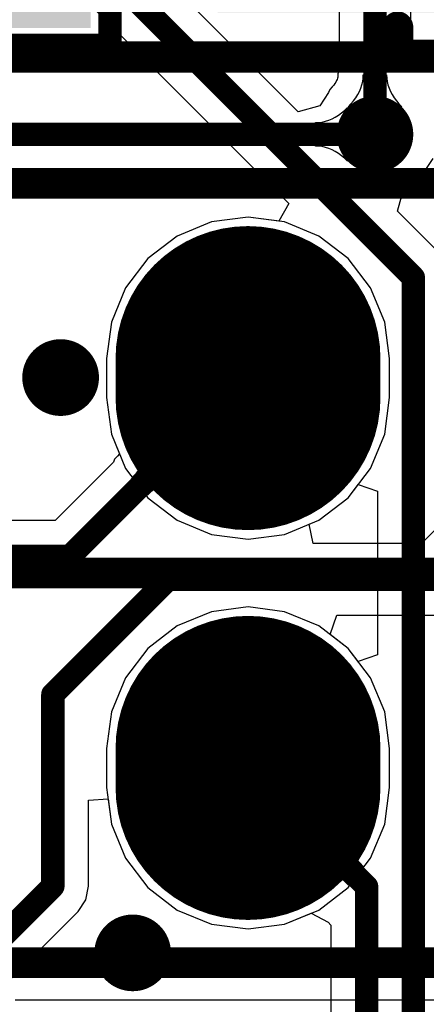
# Model space of a CAD drawing. Header units: millimetres. Extents: x 6.03 to 8.53, y 10.22 to 11.81.
# Tile 20 of 58: x 7.13 to 7.23, y 10.91 to 11.16. Entities that reach past the tile are written whole.
import ezdxf

# ---------------------------------------------------------------- set-up
doc = ezdxf.new("R2010")
doc.units = ezdxf.units.MM
doc.header["$MEASUREMENT"] = 0
for name, color, linetype in [('BottomLayer', 5, 'Continuous'), ('BottomSolder', 6, 'Continuous'), ('MultiLayer', 9, 'Continuous'), ('TopLayer', 1, 'Continuous'), ('TopOverlay', 2, 'Continuous'), ('TopPaste', 8, 'Continuous'), ('TopSolder', 216, 'Continuous')]:
    doc.layers.add(name, color=color, linetype=linetype)

# ---------------------------------------------------------------- blocks, each defined once
blk = doc.blocks.new('H______20X2_24')
at = {"layer": 'BottomLayer', "const_width": 0.06}
for points in [[(-0.055, -0.25), (-0.045, -0.25)], [(0.045, -0.25), (0.055, -0.25)]]:
    blk.add_lwpolyline(points, dxfattribs=at)
at = {"layer": 'BottomLayer', "const_width": 0.03}
for points in [[(-0.07, -0.25, 1), (-0.04, -0.25, 1)], [(-0.06, -0.25, 1), (-0.03, -0.25, 1)], [(0.03, -0.25, 1), (0.06, -0.25, 1)], [(0.04, -0.25, 1), (0.07, -0.25, 1)]]:
    blk.add_lwpolyline(points, format="xyb", close=True, dxfattribs=at)
at = {"layer": 'BottomSolder', "const_width": 0.068}
for points in [[(-0.055, -0.25), (-0.045, -0.25)], [(0.045, -0.25), (0.055, -0.25)]]:
    blk.add_lwpolyline(points, dxfattribs=at)
at = {"layer": 'BottomSolder', "const_width": 0.034}
for points in [[(-0.072, -0.25, 1), (-0.038, -0.25, 1)], [(-0.062, -0.25, 1), (-0.028, -0.25, 1)], [(0.028, -0.25, 1), (0.062, -0.25, 1)], [(0.038, -0.25, 1), (0.072, -0.25, 1)]]:
    blk.add_lwpolyline(points, format="xyb", close=True, dxfattribs=at)
at = {"layer": 'MultiLayer', "const_width": 0.06}
for points in [[(-0.055, -0.25), (-0.045, -0.25)], [(0.045, -0.25), (0.055, -0.25)]]:
    blk.add_lwpolyline(points, dxfattribs=at)
at = {"layer": 'MultiLayer', "const_width": 0.03}
for points in [[(-0.07, -0.25, 1), (-0.04, -0.25, 1)], [(-0.06, -0.25, 1), (-0.03, -0.25, 1)], [(0.03, -0.25, 1), (0.06, -0.25, 1)], [(0.04, -0.25, 1), (0.07, -0.25, 1)]]:
    blk.add_lwpolyline(points, format="xyb", close=True, dxfattribs=at)
at = {"layer": 'TopLayer', "const_width": 0.06}
for points in [[(-0.055, -0.25), (-0.045, -0.25)], [(0.045, -0.25), (0.055, -0.25)]]:
    blk.add_lwpolyline(points, dxfattribs=at)
at = {"layer": 'TopLayer', "const_width": 0.03}
for points in [[(-0.07, -0.25, 1), (-0.04, -0.25, 1)], [(-0.06, -0.25, 1), (-0.03, -0.25, 1)], [(0.03, -0.25, 1), (0.06, -0.25, 1)], [(0.04, -0.25, 1), (0.07, -0.25, 1)]]:
    blk.add_lwpolyline(points, format="xyb", close=True, dxfattribs=at)
at = {"layer": 'TopOverlay', "const_width": 0.00787}
for points in [[(-0.1, 1), (-0.1, -1)], [(0, 1), (0, -1)], [(0.1, 1), (0.1, -1)]]:
    blk.add_lwpolyline(points, dxfattribs=at)
at = {"layer": 'TopSolder', "const_width": 0.068}
for points in [[(-0.055, -0.25), (-0.045, -0.25)], [(0.045, -0.25), (0.055, -0.25)]]:
    blk.add_lwpolyline(points, dxfattribs=at)
at = {"layer": 'TopSolder', "const_width": 0.034}
for points in [[(-0.072, -0.25, 1), (-0.038, -0.25, 1)], [(-0.062, -0.25, 1), (-0.028, -0.25, 1)], [(0.028, -0.25, 1), (0.062, -0.25, 1)], [(0.038, -0.25, 1), (0.072, -0.25, 1)]]:
    blk.add_lwpolyline(points, format="xyb", close=True, dxfattribs=at)
blk = doc.blocks.new('0603_33')
at = {"layer": 'TopLayer'}
for points in [[(-0.0425, -0.016), (-0.0125, -0.016), (-0.0425, 0.016), (-0.0125, 0.016)], [(0.0125, -0.016), (0.0425, -0.016), (0.0125, 0.016), (0.0425, 0.016)]]:
    blk.add_solid(points, dxfattribs=at)
at = {"layer": 'TopOverlay', "const_width": 0.006}
for points in [[(-0.051, -0.025), (-0.051, 0.025)], [(-0.008, 0.025), (-0.051, 0.025)], [(0.051, 0.025), (0.008, 0.025)], [(0.051, -0.025), (0.051, 0.025)], [(-0.008, -0.025), (-0.051, -0.025)], [(0.051, -0.025), (0.008, -0.025)]]:
    blk.add_lwpolyline(points, dxfattribs=at)
at = {"layer": 'TopOverlay', "const_width": 0.003}
for points in [[(-0.0525, 0.025, 1), (-0.0495, 0.025, 1)], [(-0.0525, 0.025, 1), (-0.0495, 0.025, 1)], [(-0.0095, 0.025, 1), (-0.0065, 0.025, 1)], [(0.0065, 0.025, 1), (0.0095, 0.025, 1)], [(0.0495, 0.025, 1), (0.0525, 0.025, 1)], [(0.0495, 0.025, 1), (0.0525, 0.025, 1)], [(-0.0525, -0.025, 1), (-0.0495, -0.025, 1)], [(-0.0525, -0.025, 1), (-0.0495, -0.025, 1)], [(-0.0095, -0.025, 1), (-0.0065, -0.025, 1)], [(0.0065, -0.025, 1), (0.0095, -0.025, 1)], [(0.0495, -0.025, 1), (0.0525, -0.025, 1)], [(0.0495, -0.025, 1), (0.0525, -0.025, 1)]]:
    blk.add_lwpolyline(points, format="xyb", close=True, dxfattribs=at)
at = {"layer": 'TopPaste'}
for points in [[(-0.0425, -0.016), (-0.0125, -0.016), (-0.0425, 0.016), (-0.0125, 0.016)], [(0.0125, -0.016), (0.0425, -0.016), (0.0125, 0.016), (0.0425, 0.016)]]:
    blk.add_solid(points, dxfattribs=at)
at = {"layer": 'TopSolder'}
for points in [[(-0.0465, -0.02), (-0.0085, -0.02), (-0.0465, 0.02), (-0.0085, 0.02)], [(0.0085, -0.02), (0.0465, -0.02), (0.0085, 0.02), (0.0465, 0.02)]]:
    blk.add_solid(points, dxfattribs=at)
blk = doc.blocks.new('SOT_23_5_40')
at = {"layer": 'TopLayer'}
for points in [[(-0.125, 0.085), (-0.125, 0.065), (-0.075, 0.085), (-0.075, 0.065)], [(-0.025, 0.085), (-0.025, 0.065), (0.025, 0.085), (0.025, 0.065)], [(-0.025, 0.047), (-0.025, 0.027), (0.025, 0.047), (0.025, 0.027)], [(-0.125, 0.01), (-0.125, -0.01), (-0.075, 0.01), (-0.075, -0.01)], [(-0.025, 0.01), (-0.025, -0.01), (0.025, 0.01), (0.025, -0.01)]]:
    blk.add_solid(points, dxfattribs=at)
at = {"layer": 'TopOverlay'}
for points, const_width in [([(-0.08276, 0.09932), (-0.02, 0.09932)], 0.008), ([(-0.08276, 0.09224), (-0.08276, 0.09932)], 0.008), ([(-0.02, 0.093), (-0.02, 0.09932)], 0.008), ([(-0.08276, 0.018), (-0.08276, 0.05724)], 0.008), ([(-0.08276, -0.025), (-0.08276, -0.01776)], 0.008), ([(-0.02, -0.025), (-0.02, -0.018)], 0.008), ([(-0.08276, -0.025), (-0.02, -0.025)], 0.008), ([(-0.001, -0.035), (0, -0.035)], 0.01969)]:
    blk.add_lwpolyline(points, dxfattribs=dict(at, const_width=const_width))
for points, const_width in [([(-0.08476, 0.09932, 1), (-0.08076, 0.09932, 1)], 0.004), ([(-0.08476, 0.09932, 1), (-0.08076, 0.09932, 1)], 0.004), ([(-0.022, 0.09932, 1), (-0.018, 0.09932, 1)], 0.004), ([(-0.022, 0.09932, 1), (-0.018, 0.09932, 1)], 0.004), ([(-0.08476, 0.09224, 1), (-0.08076, 0.09224, 1)], 0.004), ([(-0.022, 0.093, 1), (-0.018, 0.093, 1)], 0.004), ([(-0.08476, 0.05724, 1), (-0.08076, 0.05724, 1)], 0.004), ([(-0.08476, 0.018, 1), (-0.08076, 0.018, 1)], 0.004), ([(-0.08476, -0.01776, 1), (-0.08076, -0.01776, 1)], 0.004), ([(-0.022, -0.018, 1), (-0.018, -0.018, 1)], 0.004), ([(-0.08476, -0.025, 1), (-0.08076, -0.025, 1)], 0.004), ([(-0.08476, -0.025, 1), (-0.08076, -0.025, 1)], 0.004), ([(-0.022, -0.025, 1), (-0.018, -0.025, 1)], 0.004), ([(-0.022, -0.025, 1), (-0.018, -0.025, 1)], 0.004), ([(-0.00592, -0.035, 1), (0.00392, -0.035, 1)], 0.00984), ([(-0.00492, -0.035, 1), (0.00492, -0.035, 1)], 0.00984)]:
    blk.add_lwpolyline(points, format="xyb", close=True, dxfattribs=dict(at, const_width=const_width))
at = {"layer": 'TopPaste'}
for points in [[(-0.125, 0.085), (-0.125, 0.065), (-0.075, 0.085), (-0.075, 0.065)], [(-0.025, 0.085), (-0.025, 0.065), (0.025, 0.085), (0.025, 0.065)], [(-0.025, 0.047), (-0.025, 0.027), (0.025, 0.047), (0.025, 0.027)], [(-0.125, 0.01), (-0.125, -0.01), (-0.075, 0.01), (-0.075, -0.01)], [(-0.025, 0.01), (-0.025, -0.01), (0.025, 0.01), (0.025, -0.01)]]:
    blk.add_solid(points, dxfattribs=at)
at = {"layer": 'TopSolder'}
for points in [[(-0.129, 0.089), (-0.129, 0.061), (-0.071, 0.089), (-0.071, 0.061)], [(-0.029, 0.089), (-0.029, 0.061), (0.029, 0.089), (0.029, 0.061)], [(-0.029, 0.051), (-0.029, 0.023), (0.029, 0.051), (0.029, 0.023)], [(-0.129, 0.014), (-0.129, -0.014), (-0.071, 0.014), (-0.071, -0.014)], [(-0.029, 0.014), (-0.029, -0.014), (0.029, 0.014), (0.029, -0.014)]]:
    blk.add_solid(points, dxfattribs=at)

msp = doc.modelspace()

# ---------------------------------------------------------------- linework, layer by layer
at = {"layer": 'BottomLayer'}
for p, q in [((7.20076, 11.13572), (7.1017, 11.23479)), ((7.08603, 11.2245), (7.19836, 11.11217)), ((7.2113, 11.18212), (7.2113, 11.14616)), ((7.22965, 11.14977), (7.22965, 11.17831)), ((7.23465, 11.14825), (7.22965, 11.14977)), ((7.21085, 11.14431), (7.21076, 11.14401)), ((7.21092, 11.1446), (7.21085, 11.14431)), ((7.21096, 11.1449), (7.21092, 11.1446)), ((7.21098, 11.14549), (7.21096, 11.1449)), ((7.2113, 11.14616), (7.21098, 11.14549)), ((7.21732, 11.14345), (7.21743, 11.14432)), ((7.21743, 11.14432), (7.21747, 11.1452)), ((7.21747, 11.1452), (7.22347, 11.1452)), ((7.22347, 11.1452), (7.22351, 11.14432)), ((7.22351, 11.14432), (7.22363, 11.14345)), ((7.2095, 11.14207), (7.2089, 11.14145)), ((7.20988, 11.14253), (7.2095, 11.14207)), ((7.21019, 11.14295), (7.20988, 11.14253)), ((7.21043, 11.14333), (7.21019, 11.14295)), ((7.21062, 11.14369), (7.21043, 11.14333)), ((7.21076, 11.14401), (7.21062, 11.14369)), ((7.21685, 11.14175), (7.21712, 11.14259)), ((7.21712, 11.14259), (7.21732, 11.14345)), ((7.22363, 11.14345), (7.22382, 11.14259)), ((7.22382, 11.14259), (7.22409, 11.14175)), ((7.20859, 11.14065), (7.20631, 11.13724)), ((7.2089, 11.14145), (7.20859, 11.14065)), ((7.21498, 11.1385), (7.21557, 11.13929)), ((7.21557, 11.13929), (7.21607, 11.1401)), ((7.21607, 11.1401), (7.2165, 11.14092)), ((7.2165, 11.14092), (7.21685, 11.14175)), ((7.22409, 11.14175), (7.22444, 11.14092)), ((7.22444, 11.14092), (7.22487, 11.1401)), ((7.22487, 11.1401), (7.22538, 11.13929)), ((7.22538, 11.13929), (7.22596, 11.1385)), ((7.20631, 11.13724), (7.20076, 11.13572)), ((7.21358, 11.13695), (7.21432, 11.13772)), ((7.22736, 11.13695), (7.21358, 11.13695)), ((7.21432, 11.13772), (7.21498, 11.1385)), ((7.22596, 11.1385), (7.22662, 11.13772)), ((7.22662, 11.13772), (7.22736, 11.13695)), ((7.23189, 11.1185), (7.2354, 11.12374)), ((7.22779, 11.11576), (7.23189, 11.1185)), ((7.22627, 11.11021), (7.22779, 11.11576)), ((7.19836, 11.11217), (7.19581, 11.10764)), ((7.2368, 11.09968), (7.22627, 11.11021)), ((7.1785, 11.10745), (7.16974, 11.10382)), ((7.18789, 11.10869), (7.1785, 11.10745)), ((7.19581, 11.10764), (7.18789, 11.10869)), ((7.16974, 11.10382), (7.16222, 11.09805)), ((7.16222, 11.09805), (7.15645, 11.09053)), ((7.15645, 11.09053), (7.15282, 11.08177)), ((7.15282, 11.08177), (7.15158, 11.07238)), ((7.15158, 11.07238), (7.15158, 11.06238)), ((7.15158, 11.06238), (7.15282, 11.05298)), ((7.15282, 11.05298), (7.15645, 11.04422)), ((7.15645, 11.04422), (7.16222, 11.0367)), ((7.21357, 11.0367), (7.21614, 11.04005)), ((7.21614, 11.04005), (7.22114, 11.03835)), ((7.22114, 11.03835), (7.22114, 10.9964)), ((7.16222, 11.0367), (7.16974, 11.03093)), ((7.20605, 11.03093), (7.21357, 11.0367)), ((7.16974, 11.03093), (7.1785, 11.0273)), ((7.19729, 11.0273), (7.20605, 11.03093)), ((7.1785, 11.0273), (7.18789, 11.02607)), ((7.18789, 11.02607), (7.19729, 11.0273)), ((7.18789, 11.00869), (7.1785, 11.00745)), ((7.19729, 11.00745), (7.18789, 11.00869)), ((7.1785, 11.00745), (7.16974, 11.00382)), ((7.20605, 11.00382), (7.19729, 11.00745)), ((7.16974, 11.00382), (7.16222, 10.99805)), ((7.21357, 10.99805), (7.20605, 11.00382)), ((7.16222, 10.99805), (7.15645, 10.99053)), ((7.21614, 10.9947), (7.21357, 10.99805)), ((7.22114, 10.9964), (7.21614, 10.9947)), ((7.15645, 10.99053), (7.15282, 10.98177)), ((7.15282, 10.98177), (7.15158, 10.97238)), ((7.15158, 10.97238), (7.15158, 10.96238)), ((7.15158, 10.96238), (7.15282, 10.95298)), ((7.15282, 10.95298), (7.15645, 10.94422)), ((7.20713, 10.93967), (7.21456, 10.94914)), ((7.21409, 10.94811), (7.21405, 10.94752)), ((7.21405, 10.94752), (7.21414, 10.94688)), ((7.21426, 10.94865), (7.21409, 10.94811)), ((7.21456, 10.94914), (7.21426, 10.94865)), ((7.21414, 10.94688), (7.21436, 10.9462)), ((7.21436, 10.9462), (7.21471, 10.94547)), ((7.21471, 10.94547), (7.2152, 10.94469)), ((7.15645, 10.94422), (7.16222, 10.9367)), ((7.2152, 10.94469), (7.21581, 10.94387)), ((7.21581, 10.94387), (7.21656, 10.943)), ((7.21656, 10.943), (7.21743, 10.94208)), ((7.20753, 10.94007), (7.20713, 10.93967)), ((7.20799, 10.94033), (7.20753, 10.94007)), ((7.20851, 10.94045), (7.20799, 10.94033)), ((7.20908, 10.94043), (7.20851, 10.94045)), ((7.20971, 10.94026), (7.20908, 10.94043)), ((7.21039, 10.93996), (7.20971, 10.94026)), ((7.21114, 10.93951), (7.21039, 10.93996)), ((7.21743, 10.94208), (7.21371, 10.93732)), ((7.21194, 10.93892), (7.21114, 10.93951)), ((7.21279, 10.93819), (7.21194, 10.93892)), ((7.21371, 10.93732), (7.21279, 10.93819)), ((7.16222, 10.9367), (7.16974, 10.93093)), ((7.16974, 10.93093), (7.1785, 10.9273)), ((7.19729, 10.9273), (7.20414, 10.93014)), ((7.20414, 10.93014), (7.20848, 10.92784)), ((7.1785, 10.9273), (7.18789, 10.92607)), ((7.18789, 10.92607), (7.19729, 10.9273)), ((7.20848, 10.92784), (7.20914, 10.927)), ((7.20914, 10.927), (7.20914, 10.69439))]:
    msp.add_line(p, q, dxfattribs=at)
at = {"layer": 'BottomLayer', "const_width": 0.006}
for points in [[(7.09252, 11.23098), (7.23032, 11.09319)], [(7.22047, 11.12992), (7.22047, 11.18212)], [(7.23032, 10.67323), (7.23032, 11.09319)], [(7.18789, 10.96738), (7.21832, 10.93695)], [(7.21832, 10.69059), (7.21832, 10.93695)]]:
    msp.add_lwpolyline(points, dxfattribs=at)
at = {"layer": 'BottomLayer'}
for points, const_width in [([(7.21555, 11.12992, 1), (7.22539, 11.12992, 1)], 0.00984), ([(7.21897, 11.12992, 1), (7.22197, 11.12992, 1)], 0.003), ([(7.22882, 11.09319, 1), (7.23182, 11.09319, 1)], 0.003), ([(7.22882, 11.09319, 1), (7.23182, 11.09319, 1)], 0.003), ([(7.13487, 11.06752, 1), (7.14472, 11.06752, 1)], 0.00984), ([(7.18639, 10.96738, 1), (7.18939, 10.96738, 1)], 0.003), ([(7.21682, 10.93695, 1), (7.21982, 10.93695, 1)], 0.003), ([(7.21682, 10.93695, 1), (7.21982, 10.93695, 1)], 0.003), ([(7.15337, 10.91993, 1), (7.16321, 10.91993, 1)], 0.00984)]:
    msp.add_lwpolyline(points, format="xyb", close=True, dxfattribs=dict(at, const_width=const_width))
at = {"layer": 'MultiLayer', "const_width": 0.00984}
for points in [[(7.21555, 11.12992, 1), (7.22539, 11.12992, 1)], [(7.13487, 11.06752, 1), (7.14472, 11.06752, 1)], [(7.15337, 10.91993, 1), (7.16321, 10.91993, 1)]]:
    msp.add_lwpolyline(points, format="xyb", close=True, dxfattribs=at)
at = {"layer": 'TopLayer'}
for p, q in [((7.21267, 11.13607), (7.21344, 11.13681)), ((7.21344, 11.13681), (7.21344, 11.12303)), ((7.20947, 11.13389), (7.21029, 11.13432)), ((7.21029, 11.13432), (7.2111, 11.13483)), ((7.2111, 11.13483), (7.21189, 11.13541)), ((7.21189, 11.13541), (7.21267, 11.13607)), ((7.20519, 11.13292), (7.20607, 11.13296)), ((7.20519, 11.12692), (7.20519, 11.13292)), ((7.20607, 11.13296), (7.20694, 11.13308)), ((7.20694, 11.13308), (7.2078, 11.13327)), ((7.2078, 11.13327), (7.20864, 11.13354)), ((7.20864, 11.13354), (7.20947, 11.13389)), ((7.20607, 11.12688), (7.20519, 11.12692)), ((7.20694, 11.12677), (7.20607, 11.12688)), ((7.2078, 11.12657), (7.20694, 11.12677)), ((7.20864, 11.1263), (7.2078, 11.12657)), ((7.20947, 11.12595), (7.20864, 11.1263)), ((7.21029, 11.12552), (7.20947, 11.12595)), ((7.2111, 11.12502), (7.21029, 11.12552)), ((7.21189, 11.12443), (7.2111, 11.12502)), ((7.21267, 11.12377), (7.21189, 11.12443)), ((7.21344, 11.12303), (7.21267, 11.12377)), ((7.23189, 11.1185), (7.2354, 11.12374)), ((6.69291, 11.12074), (7.20424, 11.12074)), ((7.20424, 11.12074), (7.20491, 11.12043)), ((7.20491, 11.12043), (7.2055, 11.12041)), ((7.2055, 11.12041), (7.20579, 11.12037)), ((7.20579, 11.12037), (7.20608, 11.1203)), ((7.20608, 11.1203), (7.20638, 11.1202)), ((7.20638, 11.1202), (7.20671, 11.12007)), ((7.20671, 11.12007), (7.20706, 11.11988)), ((7.20706, 11.11988), (7.20745, 11.11964)), ((7.20745, 11.11964), (7.20787, 11.11933)), ((7.20787, 11.11933), (7.20832, 11.11895)), ((7.20832, 11.11895), (7.20894, 11.11835)), ((7.20894, 11.11835), (7.20974, 11.11804)), ((7.20974, 11.11804), (7.21429, 11.115)), ((7.22665, 11.115), (7.23189, 11.1185)), ((7.21429, 11.115), (7.22047, 11.11377)), ((7.22047, 11.11377), (7.22665, 11.115)), ((7.1785, 11.10745), (7.16974, 11.10382)), ((7.18789, 11.10869), (7.1785, 11.10745)), ((7.19729, 11.10745), (7.18789, 11.10869)), ((7.20605, 11.10382), (7.19729, 11.10745)), ((7.16974, 11.10382), (7.16222, 11.09805)), ((7.21357, 11.09805), (7.20605, 11.10382)), ((7.16222, 11.09805), (7.15645, 11.09053)), ((7.21934, 11.09053), (7.21357, 11.09805)), ((7.15645, 11.09053), (7.15282, 11.08177)), ((7.22297, 11.08177), (7.21934, 11.09053)), ((7.15282, 11.08177), (7.15158, 11.07238)), ((7.2242, 11.07238), (7.22297, 11.08177)), ((7.15158, 11.07238), (7.15158, 11.06238)), ((7.2242, 11.06238), (7.2242, 11.07238)), ((7.15158, 11.06238), (7.15282, 11.05298)), ((7.22297, 11.05298), (7.2242, 11.06238)), ((7.15282, 11.05298), (7.15491, 11.04794)), ((7.21934, 11.04422), (7.22297, 11.05298)), ((7.16153, 11.04865), (7.16122, 11.04914)), ((7.16122, 11.04914), (7.16865, 11.03967)), ((7.1617, 11.04811), (7.16153, 11.04865)), ((7.15337, 11.04583), (7.13837, 11.03083)), ((7.15365, 11.04656), (7.15337, 11.04583)), ((7.15441, 11.04735), (7.15365, 11.04656)), ((7.1549, 11.04793), (7.15441, 11.04735)), ((7.15491, 11.04794), (7.1549, 11.04793)), ((7.16107, 11.04547), (7.16143, 11.0462)), ((7.16143, 11.0462), (7.16165, 11.04688)), ((7.16165, 11.04688), (7.16174, 11.04752)), ((7.16174, 11.04752), (7.1617, 11.04811)), ((7.25337, 11.04583), (7.23246, 11.02492)), ((7.15923, 11.043), (7.15998, 11.04387)), ((7.15998, 11.04387), (7.16059, 11.04469)), ((7.16059, 11.04469), (7.16107, 11.04547)), ((7.21357, 11.0367), (7.21934, 11.04422)), ((7.15835, 11.04208), (7.15923, 11.043)), ((7.16208, 11.03732), (7.15835, 11.04208)), ((7.16299, 11.03819), (7.16208, 11.03732)), ((7.16385, 11.03892), (7.16299, 11.03819)), ((7.16465, 11.03951), (7.16385, 11.03892)), ((7.1654, 11.03996), (7.16465, 11.03951)), ((7.16608, 11.04026), (7.1654, 11.03996)), ((7.16671, 11.04043), (7.16608, 11.04026)), ((7.16728, 11.04045), (7.16671, 11.04043)), ((7.1678, 11.04033), (7.16728, 11.04045)), ((7.16825, 11.04007), (7.1678, 11.04033)), ((7.16865, 11.03967), (7.16825, 11.04007)), ((7.20605, 11.03093), (7.21357, 11.0367)), ((7.13837, 11.03083), (7.12041, 11.03083)), ((7.20362, 11.02992), (7.20605, 11.03093)), ((7.20461, 11.02492), (7.20362, 11.02992)), ((7.23246, 11.02492), (7.20461, 11.02492)), ((7.20898, 11.00157), (7.21068, 11.00657)), ((7.21068, 11.00657), (7.23627, 11.00657)), ((7.21357, 10.99805), (7.20898, 11.00157)), ((7.21934, 10.99053), (7.21357, 10.99805)), ((7.22297, 10.98177), (7.21934, 10.99053)), ((7.2242, 10.97238), (7.22297, 10.98177)), ((7.2242, 10.96238), (7.2242, 10.97238)), ((7.22297, 10.95298), (7.2242, 10.96238)), ((7.14697, 10.9591), (7.15197, 10.95943)), ((7.14697, 10.93701), (7.14697, 10.9591)), ((7.15197, 10.95943), (7.15282, 10.95298)), ((7.15282, 10.95298), (7.15645, 10.94422)), ((7.21934, 10.94422), (7.22297, 10.95298)), ((7.15645, 10.94422), (7.16222, 10.9367)), ((7.21357, 10.9367), (7.21934, 10.94422)), ((7.14627, 10.9335), (7.14697, 10.93701)), ((7.16222, 10.9367), (7.16974, 10.93093)), ((7.20605, 10.93093), (7.21357, 10.9367)), ((7.14428, 10.93052), (7.14627, 10.9335)), ((7.12619, 10.91242), (7.14428, 10.93052)), ((7.16974, 10.93093), (7.1785, 10.9273)), ((7.19729, 10.9273), (7.20605, 10.93093)), ((7.1785, 10.9273), (7.18789, 10.92607)), ((7.18789, 10.92607), (7.19729, 10.9273)), ((7.26699, 10.90781), (7.1281, 10.90781))]:
    msp.add_line(p, q, dxfattribs=at)
for points, const_width in [([(6.69043, 11.14976), (7.23799, 11.14976)], 0.008), ([(6.68898, 11.12992), (7.22047, 11.12992)], 0.006), ([(7.14217, 11.02165), (7.18789, 11.06738)], 0.006), ([(7.23627, 11.01575), (7.28789, 11.06738)], 0.006), ([(6.97244, 11.02165), (7.14217, 11.02165)], 0.006), ([(7.1378, 10.98622), (7.16732, 11.01575)], 0.006), ([(7.16732, 11.01575), (7.23627, 11.01575)], 0.006), ([(7.1378, 10.93701), (7.1378, 10.98622)], 0.006), ([(7.11118, 10.91039), (7.1378, 10.93701)], 0.006)]:
    msp.add_lwpolyline(points, dxfattribs=dict(at, const_width=const_width))
for points, const_width in [([(7.21555, 11.12992, 1), (7.22539, 11.12992, 1)], 0.00984), ([(7.21897, 11.12992, 1), (7.22197, 11.12992, 1)], 0.003), ([(7.13487, 11.06752, 1), (7.14472, 11.06752, 1)], 0.00984), ([(7.18639, 11.06738, 1), (7.18939, 11.06738, 1)], 0.003), ([(7.14067, 11.02165, 1), (7.14367, 11.02165, 1)], 0.003), ([(7.14067, 11.02165, 1), (7.14367, 11.02165, 1)], 0.003), ([(7.16582, 11.01575, 1), (7.16882, 11.01575, 1)], 0.003), ([(7.16582, 11.01575, 1), (7.16882, 11.01575, 1)], 0.003), ([(7.23477, 11.01575, 1), (7.23777, 11.01575, 1)], 0.003), ([(7.23477, 11.01575, 1), (7.23777, 11.01575, 1)], 0.003), ([(7.1363, 10.98622, 1), (7.1393, 10.98622, 1)], 0.003), ([(7.1363, 10.98622, 1), (7.1393, 10.98622, 1)], 0.003), ([(7.1363, 10.93701, 1), (7.1393, 10.93701, 1)], 0.003), ([(7.1363, 10.93701, 1), (7.1393, 10.93701, 1)], 0.003), ([(7.15337, 10.91993, 1), (7.16321, 10.91993, 1)], 0.00984)]:
    msp.add_lwpolyline(points, format="xyb", close=True, dxfattribs=dict(at, const_width=const_width))

# ---------------------------------------------------------------- block references
for name, p, rotation in [('SOT_23_5_40', (7.30906, 11.1752), 360), ('0603_33', (7.12748, 11.20372), 90), ('H______20X2_24', (7.43789, 11.01738), 270)]:
    msp.add_blockref(name, p, dxfattribs=dict(rotation=rotation))

doc.saveas('drawing.dxf')
